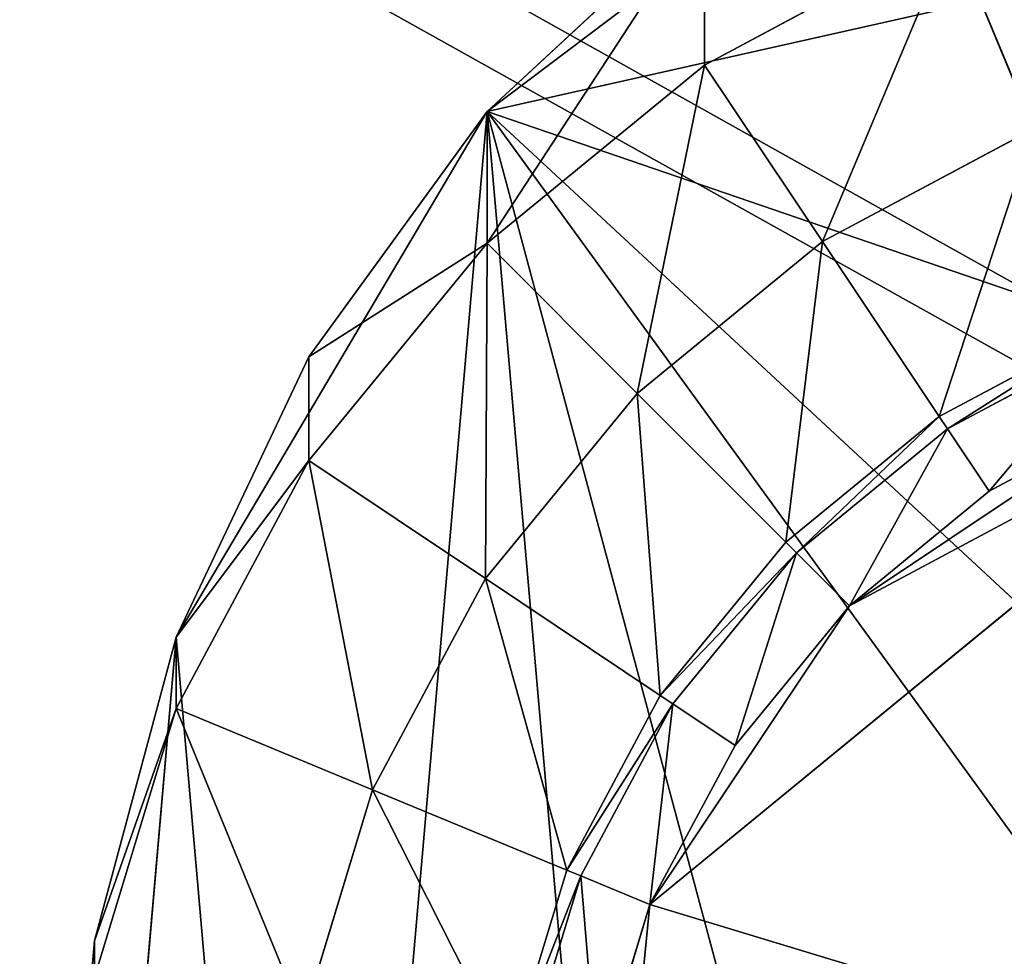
# Model space of a CAD drawing. Extents: x 0 to 35.8, y 0 to 26.7.
# Tile 111 of 227: x 1.7 to 2.6, y 21.4 to 22.3. Entities that reach past the tile are written whole.
import ezdxf

# ---------------------------------------------------------------- set-up
doc = ezdxf.new("R2010")
doc.units = 0
doc.header["$MEASUREMENT"] = 0
doc.layers.get('0').update_dxf_attribs({"color": 13, "linetype": 'CONTINUOUS'})
for name, color, linetype in [('HDS8645C_-_BODY', 252, 'CONTINUOUS'), ('HDS8645C_-_CERAMIC_TOP', 29, 'CONTINUOUS'), ('HEI8056C_-_LEGS', 252, 'CONTINUOUS')]:
    doc.layers.add(name, color=color, linetype=linetype)

# ---------------------------------------------------------------- blocks, each defined once
blk = doc.blocks.new('HIS8055U_TRADECAD_DXF')
at = {"layer": 'HEI8056C_-_LEGS', "color": 0}
for p, q in [((-15.34985, 9.1659, -14.64235), (-15.79455, 8.8301, -14.64235)), ((-14.30065, 9.1659, -14.64235), (-15.79455, 8.8301, -14.64235)), ((-15.34985, 9.1659, -14.64235), (-15.79455, 8.8301, -14.64235)), ((-14.30065, 9.1659, -14.64235), (-15.79455, 8.8301, -14.64235)), ((-15.79455, 8.8301, -14.64235), (-15.58685, 9.0228, -14.64235)), ((-15.58685, 9.0228, -14.64235), (-15.79455, 8.7041, -14.78425)), ((-15.58685, 9.0228, -14.64235), (-15.79455, 8.7041, -14.78425)), ((-15.79455, 8.8301, -14.64235), (-15.58685, 9.0228, -14.64235)), ((-15.58685, 8.8746, -14.78425), (-15.58685, 9.0228, -14.64235)), ((-15.58685, 8.8746, -14.78425), (-15.58685, 9.0228, -14.64235)), ((-15.34985, 9.0013, -14.92275), (-15.58685, 8.8746, -14.92275)), ((-15.34985, 9.0013, -14.78425), (-15.58685, 8.8746, -14.78425)), ((-15.34985, 9.0013, -14.92275), (-15.58685, 8.8746, -14.92275)), ((-15.34985, 9.0013, -14.78425), (-15.58685, 8.8746, -14.78425)), ((-15.34985, 9.0013, -14.92275), (-15.27205, 8.8136, -15.04285)), ((-15.34985, 9.0013, -14.92275), (-15.27205, 8.8136, -15.04285)), ((-15.58685, 8.8746, -14.92275), (-15.79455, 8.7041, -14.92275)), ((-15.58685, 8.8746, -14.78425), (-15.79455, 8.7041, -14.78425)), ((-15.58685, 8.8746, -14.92275), (-15.79455, 8.7041, -14.92275)), ((-15.58685, 8.8746, -14.78425), (-15.79455, 8.7041, -14.78425)), ((-15.58685, 8.8746, -14.92275), (-15.47395, 8.7057, -15.04285)), ((-15.58685, 8.8746, -14.78425), (-15.58685, 8.8746, -14.92275)), ((-15.58685, 8.8746, -14.92275), (-15.47395, 8.7057, -15.04285)), ((-15.58685, 8.8746, -14.78425), (-15.58685, 8.8746, -14.92275)), ((-15.79455, 8.8301, -14.64235), (-16.09175, 8.3276, -14.64235)), ((-15.79455, 8.8301, -14.64235), (-16.09175, 8.3276, -14.64235)), ((-15.96505, 8.5954, -14.64235), (-15.79455, 8.8301, -14.64235)), ((-15.79455, 8.8301, -14.64235), (-15.96505, 6.8741, -14.64235)), ((-15.79455, 8.8301, -14.64235), (-15.96505, 6.8741, -14.64235)), ((-15.96505, 8.5954, -14.64235), (-15.79455, 8.8301, -14.64235)), ((-13.48065, 8.037, -14.64235), (-15.79455, 8.8301, -14.64235)), ((-15.79455, 8.8301, -14.64235), (-15.09265, 6.2154, -14.64235)), ((-15.79455, 8.8301, -14.64235), (-15.09265, 6.2154, -14.64235)), ((-15.79455, 8.8301, -14.64235), (-14.06365, 6.4467, -14.64235)), ((-13.68535, 6.8741, -14.64235), (-15.79455, 8.8301, -14.64235)), ((-13.48065, 8.037, -14.64235), (-15.79455, 8.8301, -14.64235)), ((-15.79455, 8.8301, -14.64235), (-14.06365, 6.4467, -14.64235)), ((-13.68535, 6.8741, -14.64235), (-15.79455, 8.8301, -14.64235)), ((-15.79455, 8.7041, -14.78425), (-15.79455, 8.8301, -14.64235)), ((-15.79455, 8.7041, -14.78425), (-15.79455, 8.8301, -14.64235)), ((-15.27205, 8.8136, -15.04285), (-15.47395, 8.7057, -15.04285)), ((-15.47395, 8.7057, -17.22795), (-15.27205, 8.8136, -17.22795)), ((-15.27205, 8.8136, -15.04285), (-15.47395, 8.7057, -15.04285)), ((-15.47395, 8.7057, -17.22795), (-15.27205, 8.8136, -17.22795)), ((-15.79455, 8.7041, -14.92275), (-15.96505, 8.4964, -14.92275)), ((-15.79455, 8.7041, -14.78425), (-15.96505, 8.4964, -14.78425)), ((-15.79455, 8.7041, -14.92275), (-15.96505, 8.4964, -14.92275)), ((-15.79455, 8.7041, -14.78425), (-15.96505, 8.5954, -14.64235)), ((-15.79455, 8.7041, -14.78425), (-15.96505, 8.4964, -14.78425)), ((-15.79455, 8.7041, -14.78425), (-15.96505, 8.5954, -14.64235)), ((-15.79455, 8.7041, -14.92275), (-15.65095, 8.5604, -15.04285)), ((-15.79455, 8.7041, -14.78425), (-15.79455, 8.7041, -14.92275)), ((-15.79455, 8.7041, -14.92275), (-15.65095, 8.5604, -15.04285)), ((-15.79455, 8.7041, -14.78425), (-15.79455, 8.7041, -14.92275)), ((-15.47395, 8.7057, -15.04285), (-15.65095, 8.5604, -15.04285)), ((-15.65095, 8.5604, -17.22795), (-15.47395, 8.7057, -17.22795)), ((-15.47395, 8.7057, -15.04285), (-15.65095, 8.5604, -15.04285)), ((-15.65095, 8.5604, -17.22795), (-15.47395, 8.7057, -17.22795)), ((-15.47395, 8.7057, -15.04285), (-15.47395, 8.7057, -17.22795)), ((-15.47395, 8.7057, -15.04285), (-15.47395, 8.7057, -17.22795)), ((-15.47395, 8.7057, -17.22795), (-15.36235, 8.5386, -17.22795)), ((-15.47395, 8.7057, -17.22795), (-15.36235, 8.5386, -17.22795)), ((-15.36235, 8.5386, -17.22795), (-15.19515, 8.6279, -17.22795)), ((-15.36235, 8.5386, -17.22795), (-15.19515, 8.6279, -17.22795)), ((-15.36235, 8.5386, -17.42065), (-15.19515, 8.6279, -17.42065)), ((-15.36235, 8.5386, -17.42065), (-15.19515, 8.6279, -17.42065)), ((-15.18965, 8.6146, -17.48015), (-15.35435, 8.5266, -17.48015)), ((-15.18965, 8.6146, -17.48015), (-15.35435, 8.5266, -17.48015)), ((-16.09175, 8.3276, -14.64235), (-15.96505, 8.5954, -14.64235)), ((-16.09175, 8.3276, -14.64235), (-15.96505, 8.5954, -14.64235)), ((-15.96505, 8.4964, -14.78425), (-15.96505, 8.5954, -14.64235)), ((-15.96505, 8.4964, -14.78425), (-15.96505, 8.5954, -14.64235)), ((-15.63885, 8.0718, -17.53955), (-14.99705, 8.5985, -17.53955)), ((-15.63885, 8.0718, -17.53955), (-14.99705, 8.5985, -17.53955)), ((-15.65095, 8.5604, -15.04285), (-15.79615, 8.3835, -15.04285)), ((-15.79615, 8.3835, -17.22795), (-15.65095, 8.5604, -17.22795)), ((-15.65095, 8.5604, -15.04285), (-15.79615, 8.3835, -15.04285)), ((-15.79615, 8.3835, -17.22795), (-15.65095, 8.5604, -17.22795)), ((-15.65095, 8.5604, -15.04285), (-15.65095, 8.5604, -17.22795)), ((-15.65095, 8.5604, -15.04285), (-15.65095, 8.5604, -17.22795)), ((-15.65095, 8.5604, -17.22795), (-15.50885, 8.4183, -17.22795)), ((-15.65095, 8.5604, -17.22795), (-15.50885, 8.4183, -17.22795)), ((-15.16225, 8.5484, -17.53955), (-15.44795, 8.3575, -17.53955)), ((-15.16225, 8.5484, -17.53955), (-15.44795, 8.3575, -17.53955)), ((-15.16225, 8.5484, -17.53955), (-15.31455, 8.467, -17.53955)), ((-15.16225, 8.5484, -17.53955), (-15.31455, 8.467, -17.53955)), ((-15.50885, 8.4183, -17.22795), (-15.36235, 8.5386, -17.22795)), ((-15.50885, 8.4183, -17.22795), (-15.36235, 8.5386, -17.22795)), ((-15.50885, 8.4183, -17.42065), (-15.36235, 8.5386, -17.42065)), ((-15.50885, 8.4183, -17.42065), (-15.36235, 8.5386, -17.42065)), ((-15.36235, 8.5386, -17.42065), (-15.49865, 8.4082, -17.48015)), ((-15.36235, 8.5386, -17.42065), (-15.49865, 8.4082, -17.48015)), ((-15.36235, 8.5386, -17.22795), (-15.36235, 8.5386, -17.42065)), ((-15.36235, 8.5386, -17.22795), (-15.36235, 8.5386, -17.42065)), ((-15.36235, 8.5386, -17.42065), (-15.35435, 8.5266, -17.48015)), ((-15.36235, 8.5386, -17.42065), (-15.35435, 8.5266, -17.48015)), ((-15.35435, 8.5266, -17.48015), (-15.49865, 8.4082, -17.48015)), ((-15.35435, 8.5266, -17.48015), (-15.49865, 8.4082, -17.48015)), ((-15.35435, 8.5266, -17.48015), (-15.31455, 8.467, -17.53955)), ((-15.35435, 8.5266, -17.48015), (-15.31455, 8.467, -17.53955)), ((-15.96505, 8.4964, -14.92275), (-16.09175, 8.2594, -14.92275)), ((-15.96505, 8.4964, -14.78425), (-16.09175, 8.2594, -14.78425)), ((-15.96505, 8.4964, -14.92275), (-16.09175, 8.2594, -14.92275)), ((-15.96505, 8.4964, -14.78425), (-16.09175, 8.3276, -14.64235)), ((-15.96505, 8.4964, -14.78425), (-16.09175, 8.2594, -14.78425)), ((-15.96505, 8.4964, -14.78425), (-16.09175, 8.3276, -14.64235)), ((-15.96505, 8.4964, -14.92275), (-15.79615, 8.3835, -15.04285)), ((-15.96505, 8.4964, -14.78425), (-15.96505, 8.4964, -14.92275)), ((-15.96505, 8.4964, -14.92275), (-15.79615, 8.3835, -15.04285)), ((-15.96505, 8.4964, -14.78425), (-15.96505, 8.4964, -14.92275)), ((-15.31455, 8.467, -17.53955), (-15.44795, 8.3575, -17.53955)), ((-15.31455, 8.467, -17.53955), (-15.44795, 8.3575, -17.53955)), ((-15.62905, 8.2718, -17.22795), (-15.50885, 8.4183, -17.22795)), ((-15.62905, 8.2718, -17.22795), (-15.50885, 8.4183, -17.22795)), ((-15.62905, 8.2718, -17.42065), (-15.50885, 8.4183, -17.42065)), ((-15.62905, 8.2718, -17.42065), (-15.50885, 8.4183, -17.42065)), ((-15.50885, 8.4183, -17.22795), (-15.50885, 8.4183, -17.42065)), ((-15.50885, 8.4183, -17.22795), (-15.50885, 8.4183, -17.42065)), ((-15.50885, 8.4183, -17.42065), (-15.49865, 8.4082, -17.48015)), ((-15.50885, 8.4183, -17.42065), (-15.49865, 8.4082, -17.48015)), ((-15.49865, 8.4082, -17.48015), (-15.61705, 8.2639, -17.48015)), ((-15.49865, 8.4082, -17.48015), (-15.61705, 8.2639, -17.48015)), ((-15.49865, 8.4082, -17.48015), (-15.44795, 8.3575, -17.53955)), ((-15.49865, 8.4082, -17.48015), (-15.44795, 8.3575, -17.53955)), ((-15.79615, 8.3835, -15.04285), (-15.90405, 8.1816, -15.04285)), ((-15.90405, 8.1816, -17.22795), (-15.79615, 8.3835, -17.22795)), ((-15.79615, 8.3835, -15.04285), (-15.90405, 8.1816, -15.04285)), ((-15.90405, 8.1816, -17.22795), (-15.79615, 8.3835, -17.22795)), ((-15.79615, 8.3835, -15.04285), (-15.79615, 8.3835, -17.22795)), ((-15.79615, 8.3835, -15.04285), (-15.79615, 8.3835, -17.22795)), ((-15.79615, 8.3835, -17.22795), (-15.62905, 8.2718, -17.22795)), ((-15.79615, 8.3835, -17.22795), (-15.62905, 8.2718, -17.22795)), ((-15.44795, 8.3575, -17.53955), (-15.63885, 8.0718, -17.53955)), ((-15.44795, 8.3575, -17.53955), (-15.63885, 8.0718, -17.53955)), ((-15.44795, 8.3575, -17.53955), (-15.55745, 8.224, -17.53955)), ((-15.44795, 8.3575, -17.53955), (-15.55745, 8.224, -17.53955)), ((-16.16975, 8.037, -14.64235), (-16.09175, 8.3276, -14.64235)), ((-16.09175, 8.3276, -14.64235), (-16.16975, 7.4325, -14.64235)), ((-16.09175, 8.3276, -14.64235), (-16.16975, 7.4325, -14.64235)), ((-16.16975, 8.037, -14.64235), (-16.09175, 8.3276, -14.64235)), ((-16.09175, 8.2594, -14.78425), (-16.09175, 8.3276, -14.64235)), ((-16.09175, 8.2594, -14.78425), (-16.09175, 8.3276, -14.64235)), ((-15.71835, 8.1047, -17.22795), (-15.62905, 8.2718, -17.22795)), ((-15.71835, 8.1047, -17.22795), (-15.62905, 8.2718, -17.22795)), ((-15.71835, 8.1047, -17.42065), (-15.62905, 8.2718, -17.42065)), ((-15.71835, 8.1047, -17.42065), (-15.62905, 8.2718, -17.42065)), ((-15.62905, 8.2718, -17.22795), (-15.62905, 8.2718, -17.42065)), ((-15.62905, 8.2718, -17.22795), (-15.62905, 8.2718, -17.42065)), ((-15.62905, 8.2718, -17.42065), (-15.61705, 8.2639, -17.48015)), ((-15.62905, 8.2718, -17.42065), (-15.61705, 8.2639, -17.48015)), ((-16.09175, 8.2594, -14.92275), (-16.16975, 8.0022, -14.92275)), ((-16.09175, 8.2594, -14.78425), (-16.16975, 8.0022, -14.78425)), ((-16.09175, 8.2594, -14.92275), (-16.16975, 8.0022, -14.92275)), ((-16.09175, 8.2594, -14.78425), (-16.16975, 8.037, -14.64235)), ((-16.09175, 8.2594, -14.78425), (-16.16975, 8.0022, -14.78425)), ((-16.09175, 8.2594, -14.78425), (-16.16975, 8.037, -14.64235)), ((-16.09175, 8.2594, -14.92275), (-15.90405, 8.1816, -15.04285)), ((-16.09175, 8.2594, -14.78425), (-16.09175, 8.2594, -14.92275)), ((-16.09175, 8.2594, -14.92275), (-15.90405, 8.1816, -15.04285)), ((-16.09175, 8.2594, -14.78425), (-16.09175, 8.2594, -14.92275)), ((-15.61705, 8.2639, -17.48015), (-15.70505, 8.0992, -17.48015)), ((-15.61705, 8.2639, -17.48015), (-15.70505, 8.0992, -17.48015)), ((-15.61705, 8.2639, -17.48015), (-15.55745, 8.224, -17.53955)), ((-15.61705, 8.2639, -17.48015), (-15.55745, 8.224, -17.53955)), ((-15.55745, 8.224, -17.53955), (-15.63885, 8.0718, -17.53955)), ((-15.55745, 8.224, -17.53955), (-15.63885, 8.0718, -17.53955)), ((-15.90405, 8.1816, -15.04285), (-15.97045, 7.9626, -15.04285)), ((-15.97045, 7.9626, -17.22795), (-15.90405, 8.1816, -17.22795)), ((-15.90405, 8.1816, -15.04285), (-15.97045, 7.9626, -15.04285)), ((-15.97045, 7.9626, -17.22795), (-15.90405, 8.1816, -17.22795)), ((-15.90405, 8.1816, -15.04285), (-15.90405, 8.1816, -17.22795)), ((-15.90405, 8.1816, -15.04285), (-15.90405, 8.1816, -17.22795)), ((-15.90405, 8.1816, -17.22795), (-15.71835, 8.1047, -17.22795)), ((-15.90405, 8.1816, -17.22795), (-15.71835, 8.1047, -17.22795)), ((-15.77335, 7.9234, -17.22795), (-15.71835, 8.1047, -17.22795)), ((-15.77335, 7.9234, -17.22795), (-15.71835, 8.1047, -17.22795)), ((-15.77335, 7.9234, -17.42065), (-15.71835, 8.1047, -17.42065)), ((-15.77335, 7.9234, -17.42065), (-15.71835, 8.1047, -17.42065)), ((-15.71835, 8.1047, -17.22795), (-15.71835, 8.1047, -17.42065)), ((-15.71835, 8.1047, -17.22795), (-15.71835, 8.1047, -17.42065)), ((-15.71835, 8.1047, -17.42065), (-15.70505, 8.0992, -17.48015)), ((-15.71835, 8.1047, -17.42065), (-15.70505, 8.0992, -17.48015)), ((-15.70505, 8.0992, -17.48015), (-15.75925, 7.9205, -17.48015)), ((-15.70505, 8.0992, -17.48015), (-15.75925, 7.9205, -17.48015)), ((-15.70505, 8.0992, -17.48015), (-15.63885, 8.0718, -17.53955)), ((-15.70505, 8.0992, -17.48015), (-15.63885, 8.0718, -17.53955)), ((-15.68895, 7.5629, -17.53955), (-15.63885, 8.0718, -17.53955)), ((-15.63885, 8.0718, -17.53955), (-15.68895, 7.9066, -17.53955)), ((-15.68895, 7.5629, -17.53955), (-15.63885, 8.0718, -17.53955)), ((-15.63885, 8.0718, -17.53955), (-15.68895, 7.9066, -17.53955)), ((-16.19615, 7.7348, -14.64235), (-16.16975, 8.037, -14.64235)), ((-16.19615, 7.7348, -14.64235), (-16.16975, 8.037, -14.64235)), ((-16.16975, 8.0022, -14.78425), (-16.16975, 8.037, -14.64235)), ((-16.16975, 8.0022, -14.78425), (-16.16975, 8.037, -14.64235))]:
    blk.add_line(p, q, dxfattribs=at)
at = {"color": 0}
mesh = blk.add_polyface(dxfattribs=at)
corners = [(17.28565, -9.6021, -14.33995), (-17.22295, 9.6713, -14.33995), (-17.22295, -9.6021, -14.33995), (17.28565, 9.6713, -14.33995)]
mesh.append_faces([[corners[k] for k in face] for face in [(0, 1, 2), (1, 0, 3)]], dxfattribs={"vtx0": -1, "color": 0})
at = {"layer": 'HDS8645C_-_BODY', "color": 0}
mesh = blk.add_polyface(dxfattribs=at)
corners = [(16.64532, -9.23304, -14.65245), (-16.56002, 9.37696, -14.65245), (-16.56002, -9.23304, -14.65245), (16.64532, 9.37696, -14.65245)]
mesh.append_faces([[corners[k] for k in face] for face in [(0, 1, 2), (1, 0, 3)]], dxfattribs={"vtx0": -1, "color": 0})
at = {"layer": 'HDS8645C_-_CERAMIC_TOP', "color": 0}
mesh = blk.add_polyface(dxfattribs=at)
corners = [(17.83165, 10.6876, 17.27015), (-17.76255, -12.6526, 17.27015), (-17.76255, 10.6876, 17.27015), (17.83165, -12.6526, 17.27015)]
mesh.append_faces([[corners[k] for k in face] for face in [(0, 1, 2), (1, 0, 3)]], dxfattribs={"vtx0": -1, "color": 0})
at = {"layer": 'HEI8056C_-_LEGS', "color": 0}
mesh = blk.add_polyface(dxfattribs=at)
corners = [(-15.34985, 9.1659, -14.64235), (-14.30065, 9.1659, -14.64235), (-15.79455, 8.8301, -14.64235), (-14.82525, 9.2839, -14.64235)]
mesh.append_faces([[corners[k] for k in face] for face in [(0, 1, 2), (1, 0, 3)]], dxfattribs={"vtx0": -1, "color": 0})
mesh = blk.add_polyface(dxfattribs=at)
corners = [(-15.34985, 9.1659, -14.64235), (-15.79455, 8.8301, -14.64235), (-15.58685, 9.0228, -14.64235)]
mesh.append_faces([[corners[k] for k in face] for face in [(0, 1, 2)]], dxfattribs={"color": 0})
mesh = blk.add_polyface(dxfattribs=at)
corners = [(-14.30065, 9.1659, -14.64235), (-13.48065, 8.037, -14.64235), (-15.79455, 8.8301, -14.64235), (-13.85585, 8.8301, -14.64235)]
mesh.append_faces([[corners[k] for k in face] for face in [(0, 1, 2), (1, 0, 3)]], dxfattribs={"vtx0": -1, "color": 0})
mesh = blk.add_polyface(dxfattribs=at)
corners = [(-15.27205, 8.8136, -15.04285), (-15.09265, 9.0793, -14.92275), (-15.34985, 9.0013, -14.92275), (-15.05305, 8.88, -15.04285)]
mesh.append_faces([[corners[k] for k in face] for face in [(0, 1, 2), (1, 0, 3)]], dxfattribs={"vtx0": -1, "color": 0})
mesh = blk.add_polyface(dxfattribs=at)
corners = [(-15.58685, 9.0228, -14.64235), (-15.79455, 8.7041, -14.78425), (-15.58685, 8.8746, -14.78425)]
mesh.append_faces([[corners[k] for k in face] for face in [(0, 1, 2)]], dxfattribs={"color": 0})
mesh = blk.add_polyface(dxfattribs=at)
corners = [(-15.79455, 8.8301, -14.64235), (-15.79455, 8.7041, -14.78425), (-15.58685, 9.0228, -14.64235)]
mesh.append_faces([[corners[k] for k in face] for face in [(0, 1, 2)]], dxfattribs={"color": 0})
mesh = blk.add_polyface(dxfattribs=at)
corners = [(-15.34985, 9.0013, -14.78425), (-15.58685, 9.0228, -14.64235), (-15.58685, 8.8746, -14.78425)]
mesh.append_faces([[corners[k] for k in face] for face in [(0, 1, 2)]], dxfattribs={"color": 0})
mesh = blk.add_polyface(dxfattribs=at)
corners = [(-15.47395, 8.7057, -15.04285), (-15.34985, 9.0013, -14.92275), (-15.58685, 8.8746, -14.92275), (-15.27205, 8.8136, -15.04285)]
mesh.append_faces([[corners[k] for k in face] for face in [(0, 1, 2), (1, 0, 3)]], dxfattribs={"vtx0": -1, "color": 0})
mesh = blk.add_polyface(dxfattribs=at)
corners = [(-15.34985, 9.0013, -14.78425), (-15.58685, 8.8746, -14.92275), (-15.34985, 9.0013, -14.92275), (-15.58685, 8.8746, -14.78425)]
mesh.append_faces([[corners[k] for k in face] for face in [(0, 1, 2), (1, 0, 3)]], dxfattribs={"vtx0": -1, "color": 0})
mesh = blk.add_polyface(dxfattribs=at)
corners = [(-15.65095, 8.5604, -15.04285), (-15.58685, 8.8746, -14.92275), (-15.79455, 8.7041, -14.92275), (-15.47395, 8.7057, -15.04285)]
mesh.append_faces([[corners[k] for k in face] for face in [(0, 1, 2), (1, 0, 3)]], dxfattribs={"vtx0": -1, "color": 0})
mesh = blk.add_polyface(dxfattribs=at)
corners = [(-15.58685, 8.8746, -14.78425), (-15.79455, 8.7041, -14.92275), (-15.58685, 8.8746, -14.92275), (-15.79455, 8.7041, -14.78425)]
mesh.append_faces([[corners[k] for k in face] for face in [(0, 1, 2), (1, 0, 3)]], dxfattribs={"vtx0": -1, "color": 0})
mesh = blk.add_polyface(dxfattribs=at)
corners = [(-16.09175, 8.3276, -14.64235), (-15.96505, 6.8741, -14.64235), (-16.16975, 7.4325, -14.64235), (-15.79455, 8.8301, -14.64235)]
mesh.append_faces([[corners[k] for k in face] for face in [(0, 1, 2), (1, 0, 3)]], dxfattribs={"vtx0": -1, "color": 0})
mesh = blk.add_polyface(dxfattribs=at)
corners = [(-15.79455, 8.8301, -14.64235), (-16.09175, 8.3276, -14.64235), (-15.96505, 8.5954, -14.64235)]
mesh.append_faces([[corners[k] for k in face] for face in [(0, 1, 2)]], dxfattribs={"color": 0})
mesh = blk.add_polyface(dxfattribs=at)
corners = [(-15.79455, 8.8301, -14.64235), (-15.58685, 6.4467, -14.64235), (-15.96505, 6.8741, -14.64235), (-15.09265, 6.2154, -14.64235)]
mesh.append_faces([[corners[k] for k in face] for face in [(0, 1, 2), (1, 0, 3)]], dxfattribs={"vtx0": -1, "color": 0})
mesh = blk.add_polyface(dxfattribs=at)
corners = [(-15.79455, 8.8301, -14.64235), (-15.96505, 8.5954, -14.64235), (-15.79455, 8.7041, -14.78425)]
mesh.append_faces([[corners[k] for k in face] for face in [(0, 1, 2)]], dxfattribs={"color": 0})
mesh = blk.add_polyface(dxfattribs=at)
corners = [(-14.06365, 6.4467, -14.64235), (-15.09265, 6.2154, -14.64235), (-15.79455, 8.8301, -14.64235), (-14.55775, 6.2154, -14.64235)]
mesh.append_faces([[corners[k] for k in face] for face in [(0, 1, 2), (1, 0, 3)]], dxfattribs={"vtx0": -1, "color": 0})
mesh = blk.add_polyface(dxfattribs=at)
corners = [(-13.48065, 8.037, -14.64235), (-13.68535, 6.8741, -14.64235), (-15.79455, 8.8301, -14.64235), (-13.48065, 7.4325, -14.64235)]
mesh.append_faces([[corners[k] for k in face] for face in [(0, 1, 2), (1, 0, 3)]], dxfattribs={"vtx0": -1, "color": 0})
mesh = blk.add_polyface(dxfattribs=at)
corners = [(-13.68535, 6.8741, -14.64235), (-14.06365, 6.4467, -14.64235), (-15.79455, 8.8301, -14.64235)]
mesh.append_faces([[corners[k] for k in face] for face in [(0, 1, 2)]], dxfattribs={"color": 0})
mesh = blk.add_polyface(dxfattribs=at)
corners = [(-15.27205, 8.8136, -15.04285), (-15.47395, 8.7057, -17.22795), (-15.27205, 8.8136, -17.22795), (-15.47395, 8.7057, -15.04285)]
mesh.append_faces([[corners[k] for k in face] for face in [(0, 1, 2), (1, 0, 3)]], dxfattribs={"vtx0": -1, "color": 0})
mesh = blk.add_polyface(dxfattribs=at)
corners = [(-15.36235, 8.5386, -17.22795), (-15.27205, 8.8136, -17.22795), (-15.47395, 8.7057, -17.22795), (-15.19515, 8.6279, -17.22795)]
mesh.append_faces([[corners[k] for k in face] for face in [(0, 1, 2), (1, 0, 3)]], dxfattribs={"vtx0": -1, "color": 0})
mesh = blk.add_polyface(dxfattribs=at)
corners = [(-15.79615, 8.3835, -15.04285), (-15.79455, 8.7041, -14.92275), (-15.96505, 8.4964, -14.92275), (-15.65095, 8.5604, -15.04285)]
mesh.append_faces([[corners[k] for k in face] for face in [(0, 1, 2), (1, 0, 3)]], dxfattribs={"vtx0": -1, "color": 0})
mesh = blk.add_polyface(dxfattribs=at)
corners = [(-15.79455, 8.7041, -14.92275), (-15.96505, 8.4964, -14.78425), (-15.96505, 8.4964, -14.92275), (-15.79455, 8.7041, -14.78425)]
mesh.append_faces([[corners[k] for k in face] for face in [(0, 1, 2), (1, 0, 3)]], dxfattribs={"vtx0": -1, "color": 0})
mesh = blk.add_polyface(dxfattribs=at)
corners = [(-15.79455, 8.7041, -14.78425), (-15.96505, 8.5954, -14.64235), (-15.96505, 8.4964, -14.78425)]
mesh.append_faces([[corners[k] for k in face] for face in [(0, 1, 2)]], dxfattribs={"color": 0})
mesh = blk.add_polyface(dxfattribs=at)
corners = [(-15.47395, 8.7057, -15.04285), (-15.65095, 8.5604, -17.22795), (-15.47395, 8.7057, -17.22795), (-15.65095, 8.5604, -15.04285)]
mesh.append_faces([[corners[k] for k in face] for face in [(0, 1, 2), (1, 0, 3)]], dxfattribs={"vtx0": -1, "color": 0})
mesh = blk.add_polyface(dxfattribs=at)
corners = [(-15.50885, 8.4183, -17.22795), (-15.47395, 8.7057, -17.22795), (-15.65095, 8.5604, -17.22795), (-15.36235, 8.5386, -17.22795)]
mesh.append_faces([[corners[k] for k in face] for face in [(0, 1, 2), (1, 0, 3)]], dxfattribs={"vtx0": -1, "color": 0})
mesh = blk.add_polyface(dxfattribs=at)
corners = [(-15.19515, 8.6279, -17.22795), (-15.36235, 8.5386, -17.42065), (-15.19515, 8.6279, -17.42065), (-15.36235, 8.5386, -17.22795)]
mesh.append_faces([[corners[k] for k in face] for face in [(0, 1, 2), (1, 0, 3)]], dxfattribs={"vtx0": -1, "color": 0})
mesh = blk.add_polyface(dxfattribs=at)
corners = [(-15.19515, 8.6279, -17.42065), (-15.35435, 8.5266, -17.48015), (-15.18965, 8.6146, -17.48015), (-15.36235, 8.5386, -17.42065)]
mesh.append_faces([[corners[k] for k in face] for face in [(0, 1, 2), (1, 0, 3)]], dxfattribs={"vtx0": -1, "color": 0})
mesh = blk.add_polyface(dxfattribs=at)
corners = [(-15.31455, 8.467, -17.53955), (-15.18965, 8.6146, -17.48015), (-15.35435, 8.5266, -17.48015), (-15.16225, 8.5484, -17.53955)]
mesh.append_faces([[corners[k] for k in face] for face in [(0, 1, 2), (1, 0, 3)]], dxfattribs={"vtx0": -1, "color": 0})
mesh = blk.add_polyface(dxfattribs=at)
corners = [(-15.96505, 8.5954, -14.64235), (-16.09175, 8.3276, -14.64235), (-15.96505, 8.4964, -14.78425)]
mesh.append_faces([[corners[k] for k in face] for face in [(0, 1, 2)]], dxfattribs={"color": 0})
mesh = blk.add_polyface(dxfattribs=at)
corners = [(-13.96145, 7.5629, -17.53955), (-15.63885, 8.0718, -17.53955), (-15.68895, 7.5629, -17.53955), (-14.99705, 8.5985, -17.53955)]
mesh.append_faces([[corners[k] for k in face] for face in [(0, 1, 2), (1, 0, 3)]], dxfattribs={"vtx0": -1, "color": 0})
mesh = blk.add_polyface(dxfattribs=at)
corners = [(-14.99705, 8.5985, -17.53955), (-15.44795, 8.3575, -17.53955), (-15.63885, 8.0718, -17.53955), (-15.16225, 8.5484, -17.53955)]
mesh.append_faces([[corners[k] for k in face] for face in [(0, 1, 2), (1, 0, 3)]], dxfattribs={"vtx0": -1, "color": 0})
mesh = blk.add_polyface(dxfattribs=at)
corners = [(-15.65095, 8.5604, -17.22795), (-15.79615, 8.3835, -15.04285), (-15.79615, 8.3835, -17.22795), (-15.65095, 8.5604, -15.04285)]
mesh.append_faces([[corners[k] for k in face] for face in [(0, 1, 2), (1, 0, 3)]], dxfattribs={"vtx0": -1, "color": 0})
mesh = blk.add_polyface(dxfattribs=at)
corners = [(-15.62905, 8.2718, -17.22795), (-15.65095, 8.5604, -17.22795), (-15.79615, 8.3835, -17.22795), (-15.50885, 8.4183, -17.22795)]
mesh.append_faces([[corners[k] for k in face] for face in [(0, 1, 2), (1, 0, 3)]], dxfattribs={"vtx0": -1, "color": 0})
mesh = blk.add_polyface(dxfattribs=at)
corners = [(-15.16225, 8.5484, -17.53955), (-15.31455, 8.467, -17.53955), (-15.44795, 8.3575, -17.53955)]
mesh.append_faces([[corners[k] for k in face] for face in [(0, 1, 2)]], dxfattribs={"color": 0})
mesh = blk.add_polyface(dxfattribs=at)
corners = [(-15.36235, 8.5386, -17.22795), (-15.50885, 8.4183, -17.42065), (-15.36235, 8.5386, -17.42065), (-15.50885, 8.4183, -17.22795)]
mesh.append_faces([[corners[k] for k in face] for face in [(0, 1, 2), (1, 0, 3)]], dxfattribs={"vtx0": -1, "color": 0})
mesh = blk.add_polyface(dxfattribs=at)
corners = [(-15.50885, 8.4183, -17.42065), (-15.49865, 8.4082, -17.48015), (-15.36235, 8.5386, -17.42065)]
mesh.append_faces([[corners[k] for k in face] for face in [(0, 1, 2)]], dxfattribs={"color": 0})
mesh = blk.add_polyface(dxfattribs=at)
corners = [(-15.36235, 8.5386, -17.42065), (-15.49865, 8.4082, -17.48015), (-15.35435, 8.5266, -17.48015)]
mesh.append_faces([[corners[k] for k in face] for face in [(0, 1, 2)]], dxfattribs={"color": 0})
mesh = blk.add_polyface(dxfattribs=at)
corners = [(-15.44795, 8.3575, -17.53955), (-15.35435, 8.5266, -17.48015), (-15.49865, 8.4082, -17.48015), (-15.31455, 8.467, -17.53955)]
mesh.append_faces([[corners[k] for k in face] for face in [(0, 1, 2), (1, 0, 3)]], dxfattribs={"vtx0": -1, "color": 0})
mesh = blk.add_polyface(dxfattribs=at)
corners = [(-15.90405, 8.1816, -15.04285), (-15.96505, 8.4964, -14.92275), (-16.09175, 8.2594, -14.92275), (-15.79615, 8.3835, -15.04285)]
mesh.append_faces([[corners[k] for k in face] for face in [(0, 1, 2), (1, 0, 3)]], dxfattribs={"vtx0": -1, "color": 0})
mesh = blk.add_polyface(dxfattribs=at)
corners = [(-15.96505, 8.4964, -14.92275), (-16.09175, 8.2594, -14.78425), (-16.09175, 8.2594, -14.92275), (-15.96505, 8.4964, -14.78425)]
mesh.append_faces([[corners[k] for k in face] for face in [(0, 1, 2), (1, 0, 3)]], dxfattribs={"vtx0": -1, "color": 0})
mesh = blk.add_polyface(dxfattribs=at)
corners = [(-15.96505, 8.4964, -14.78425), (-16.09175, 8.3276, -14.64235), (-16.09175, 8.2594, -14.78425)]
mesh.append_faces([[corners[k] for k in face] for face in [(0, 1, 2)]], dxfattribs={"color": 0})
mesh = blk.add_polyface(dxfattribs=at)
corners = [(-15.50885, 8.4183, -17.42065), (-15.62905, 8.2718, -17.22795), (-15.62905, 8.2718, -17.42065), (-15.50885, 8.4183, -17.22795)]
mesh.append_faces([[corners[k] for k in face] for face in [(0, 1, 2), (1, 0, 3)]], dxfattribs={"vtx0": -1, "color": 0})
mesh = blk.add_polyface(dxfattribs=at)
corners = [(-15.49865, 8.4082, -17.48015), (-15.62905, 8.2718, -17.42065), (-15.61705, 8.2639, -17.48015), (-15.50885, 8.4183, -17.42065)]
mesh.append_faces([[corners[k] for k in face] for face in [(0, 1, 2), (1, 0, 3)]], dxfattribs={"vtx0": -1, "color": 0})
mesh = blk.add_polyface(dxfattribs=at)
corners = [(-15.55745, 8.224, -17.53955), (-15.49865, 8.4082, -17.48015), (-15.61705, 8.2639, -17.48015), (-15.44795, 8.3575, -17.53955)]
mesh.append_faces([[corners[k] for k in face] for face in [(0, 1, 2), (1, 0, 3)]], dxfattribs={"vtx0": -1, "color": 0})
mesh = blk.add_polyface(dxfattribs=at)
corners = [(-15.79615, 8.3835, -17.22795), (-15.90405, 8.1816, -15.04285), (-15.90405, 8.1816, -17.22795), (-15.79615, 8.3835, -15.04285)]
mesh.append_faces([[corners[k] for k in face] for face in [(0, 1, 2), (1, 0, 3)]], dxfattribs={"vtx0": -1, "color": 0})
mesh = blk.add_polyface(dxfattribs=at)
corners = [(-15.71835, 8.1047, -17.22795), (-15.79615, 8.3835, -17.22795), (-15.90405, 8.1816, -17.22795), (-15.62905, 8.2718, -17.22795)]
mesh.append_faces([[corners[k] for k in face] for face in [(0, 1, 2), (1, 0, 3)]], dxfattribs={"vtx0": -1, "color": 0})
mesh = blk.add_polyface(dxfattribs=at)
corners = [(-15.44795, 8.3575, -17.53955), (-15.55745, 8.224, -17.53955), (-15.63885, 8.0718, -17.53955)]
mesh.append_faces([[corners[k] for k in face] for face in [(0, 1, 2)]], dxfattribs={"color": 0})
mesh = blk.add_polyface(dxfattribs=at)
corners = [(-16.16975, 8.037, -14.64235), (-16.16975, 7.4325, -14.64235), (-16.19615, 7.7348, -14.64235), (-16.09175, 8.3276, -14.64235)]
mesh.append_faces([[corners[k] for k in face] for face in [(0, 1, 2), (1, 0, 3)]], dxfattribs={"vtx0": -1, "color": 0})
mesh = blk.add_polyface(dxfattribs=at)
corners = [(-16.09175, 8.3276, -14.64235), (-16.16975, 8.037, -14.64235), (-16.09175, 8.2594, -14.78425)]
mesh.append_faces([[corners[k] for k in face] for face in [(0, 1, 2)]], dxfattribs={"color": 0})
mesh = blk.add_polyface(dxfattribs=at)
corners = [(-15.62905, 8.2718, -17.42065), (-15.71835, 8.1047, -17.22795), (-15.71835, 8.1047, -17.42065), (-15.62905, 8.2718, -17.22795)]
mesh.append_faces([[corners[k] for k in face] for face in [(0, 1, 2), (1, 0, 3)]], dxfattribs={"vtx0": -1, "color": 0})
mesh = blk.add_polyface(dxfattribs=at)
corners = [(-15.61705, 8.2639, -17.48015), (-15.71835, 8.1047, -17.42065), (-15.70505, 8.0992, -17.48015), (-15.62905, 8.2718, -17.42065)]
mesh.append_faces([[corners[k] for k in face] for face in [(0, 1, 2), (1, 0, 3)]], dxfattribs={"vtx0": -1, "color": 0})
mesh = blk.add_polyface(dxfattribs=at)
corners = [(-15.97045, 7.9626, -15.04285), (-16.09175, 8.2594, -14.92275), (-16.16975, 8.0022, -14.92275), (-15.90405, 8.1816, -15.04285)]
mesh.append_faces([[corners[k] for k in face] for face in [(0, 1, 2), (1, 0, 3)]], dxfattribs={"vtx0": -1, "color": 0})
mesh = blk.add_polyface(dxfattribs=at)
corners = [(-16.09175, 8.2594, -14.92275), (-16.16975, 8.0022, -14.78425), (-16.16975, 8.0022, -14.92275), (-16.09175, 8.2594, -14.78425)]
mesh.append_faces([[corners[k] for k in face] for face in [(0, 1, 2), (1, 0, 3)]], dxfattribs={"vtx0": -1, "color": 0})
mesh = blk.add_polyface(dxfattribs=at)
corners = [(-16.09175, 8.2594, -14.78425), (-16.16975, 8.037, -14.64235), (-16.16975, 8.0022, -14.78425)]
mesh.append_faces([[corners[k] for k in face] for face in [(0, 1, 2)]], dxfattribs={"color": 0})
mesh = blk.add_polyface(dxfattribs=at)
corners = [(-15.63885, 8.0718, -17.53955), (-15.61705, 8.2639, -17.48015), (-15.70505, 8.0992, -17.48015), (-15.55745, 8.224, -17.53955)]
mesh.append_faces([[corners[k] for k in face] for face in [(0, 1, 2), (1, 0, 3)]], dxfattribs={"vtx0": -1, "color": 0})
mesh = blk.add_polyface(dxfattribs=at)
corners = [(-15.90405, 8.1816, -17.22795), (-15.97045, 7.9626, -15.04285), (-15.97045, 7.9626, -17.22795), (-15.90405, 8.1816, -15.04285)]
mesh.append_faces([[corners[k] for k in face] for face in [(0, 1, 2), (1, 0, 3)]], dxfattribs={"vtx0": -1, "color": 0})
mesh = blk.add_polyface(dxfattribs=at)
corners = [(-15.77335, 7.9234, -17.22795), (-15.90405, 8.1816, -17.22795), (-15.97045, 7.9626, -17.22795), (-15.71835, 8.1047, -17.22795)]
mesh.append_faces([[corners[k] for k in face] for face in [(0, 1, 2), (1, 0, 3)]], dxfattribs={"vtx0": -1, "color": 0})
mesh = blk.add_polyface(dxfattribs=at)
corners = [(-15.71835, 8.1047, -17.42065), (-15.77335, 7.9234, -17.22795), (-15.77335, 7.9234, -17.42065), (-15.71835, 8.1047, -17.22795)]
mesh.append_faces([[corners[k] for k in face] for face in [(0, 1, 2), (1, 0, 3)]], dxfattribs={"vtx0": -1, "color": 0})
mesh = blk.add_polyface(dxfattribs=at)
corners = [(-15.70505, 8.0992, -17.48015), (-15.77335, 7.9234, -17.42065), (-15.75925, 7.9205, -17.48015), (-15.71835, 8.1047, -17.42065)]
mesh.append_faces([[corners[k] for k in face] for face in [(0, 1, 2), (1, 0, 3)]], dxfattribs={"vtx0": -1, "color": 0})
mesh = blk.add_polyface(dxfattribs=at)
corners = [(-15.68895, 7.9066, -17.53955), (-15.70505, 8.0992, -17.48015), (-15.75925, 7.9205, -17.48015), (-15.63885, 8.0718, -17.53955)]
mesh.append_faces([[corners[k] for k in face] for face in [(0, 1, 2), (1, 0, 3)]], dxfattribs={"vtx0": -1, "color": 0})
mesh = blk.add_polyface(dxfattribs=at)
corners = [(-15.68895, 7.5629, -17.53955), (-15.68895, 7.9066, -17.53955), (-15.70595, 7.7348, -17.53955), (-15.63885, 8.0718, -17.53955)]
mesh.append_faces([[corners[k] for k in face] for face in [(0, 1, 2), (1, 0, 3)]], dxfattribs={"vtx0": -1, "color": 0})
mesh = blk.add_polyface(dxfattribs=at)
corners = [(-16.16975, 8.037, -14.64235), (-16.19615, 7.7348, -14.64235), (-16.16975, 8.0022, -14.78425)]
mesh.append_faces([[corners[k] for k in face] for face in [(0, 1, 2)]], dxfattribs={"color": 0})
blk = doc.blocks.new('HIS8655C_TRADECAD_DXF')
at = {"color": 0}
blk.add_blockref('HIS8055U_TRADECAD_DXF', (0, 0), dxfattribs=at)
blk = doc.blocks.new('HIS8655C_TRADECAD_DXF0')
at = {"color": 0}
blk.add_blockref('HIS8655C_TRADECAD_DXF', (0, 0), dxfattribs=at)
blk = doc.blocks.new('HIS8655C_TRADECAD_DXF1')
at = {"color": 0}
blk.add_blockref('HIS8655C_TRADECAD_DXF0', (17.90215, 13.3707, 17.53955), dxfattribs=at)

msp = doc.modelspace()

# ---------------------------------------------------------------- block references
at = {"color": 0}
msp.add_blockref('HIS8655C_TRADECAD_DXF1', (0, 0), dxfattribs=at)

doc.saveas('drawing.dxf')
